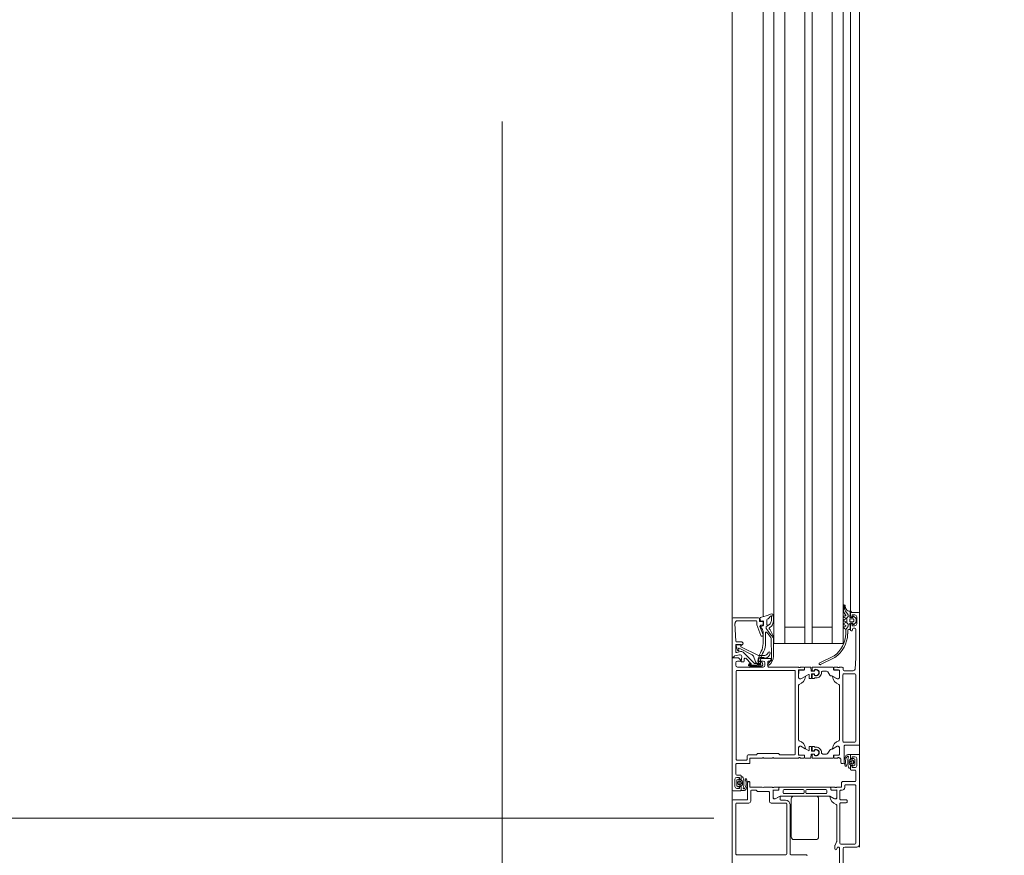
# Model space of a CAD drawing. Header units: centimetres. Extents: x -2574 to 3083, y -1 to 3760.
# Tile 8 of 58: x -467 to -413, y 1431 to 1477. Entities that reach past the tile are written whole.
import ezdxf

# ---------------------------------------------------------------- set-up
doc = ezdxf.new("R2010")
doc.units = ezdxf.units.CM
doc.linetypes.add('Dash', pattern=[60, 30, -30])
doc.linetypes.add('Hidden', pattern=[71.4375, 47.625, -23.8125])
for name, color, linetype, lineweight in [('A-DETL', 90, 'Continuous', 9), ('A-DETL-GENF', 92, 'Continuous', 9), ('A-DOOR', 31, 'Continuous', 13), ('A-DOOR-HDLN', 31, 'Continuous', 13), ('G-ANNO-TEXT', 231, 'Continuous', 13)]:
    doc.layers.add(name, color=color, linetype=linetype, lineweight=lineweight)

msp = doc.modelspace()

# ---------------------------------------------------------------- linework, layer by layer
at = {"layer": 'A-DETL', "color": 251, "linetype": 'Hidden', "lineweight": 9}
msp.add_line((-440.623, 1828.326), (-440.623, 1388.826), dxfattribs=at)
at = {"layer": 'A-DETL-GENF', "color": 251, "lineweight": 9}
for p, q in [((-427.973, 1430.326), (-427.973, 1527.826)), ((-420.973, 1526.926), (-420.973, 1431.226)), ((-426.269, 1506.826), (-426.269, 1451.326)), ((-425.673, 1506.826), (-425.673, 1451.326)), ((-425.073, 1506.826), (-425.073, 1451.326)), ((-423.973, 1506.826), (-423.973, 1451.326)), ((-423.573, 1506.826), (-423.573, 1451.326)), ((-422.473, 1506.826), (-422.473, 1451.326)), ((-421.873, 1506.826), (-421.873, 1451.326)), ((-421.473, 1506.826), (-421.473, 1451.326))]:
    msp.add_line(p, q, dxfattribs=at)
at = {"layer": 'A-DOOR', "color": 251, "lineweight": 9}
for p, q in [((-427.973, 1443.776), (-427.973, 1452.076)), ((-426.269, 1443.894), (-426.269, 1452.076)), ((-425.073, 1452.076), (-425.073, 1442.426)), ((-422.473, 1452.076), (-422.473, 1442.426)), ((-421.473, 1444.193), (-421.473, 1452.076)), ((-420.973, 1444.076), (-420.973, 1452.076)), ((-421.843, 1444.235), (-421.843, 1444.502)), ((-421.835, 1444.527), (-421.821, 1444.499)), ((-421.764, 1444.51), (-421.736, 1444.366)), ((-421.557, 1444.205), (-421.45, 1444.195)), ((-426.523, 1443.826), (-427.923, 1443.826)), ((-427.667, 1443.676), (-426.673, 1443.676)), ((-426.473, 1443.676), (-426.473, 1443.776)), ((-426.443, 1443.819), (-426.415, 1443.679)), ((-426.382, 1443.655), (-426.292, 1443.667)), ((-426.066, 1443.487), (-426.066, 1443.705)), ((-421.753, 1443.834), (-421.814, 1443.857)), ((-421.814, 1443.734), (-421.753, 1443.757)), ((-421.753, 1443.634), (-421.814, 1443.657)), ((-421.803, 1443.936), (-421.763, 1443.936)), ((-421.703, 1444.142), (-421.615, 1444.04)), ((-421.673, 1443.81), (-421.673, 1443.586)), ((-421.628, 1443.865), (-421.648, 1443.853)), ((-421.603, 1444.008), (-421.603, 1443.908)), ((-421.513, 1443.726), (-421.513, 1443.666)), ((-421.493, 1443.856), (-421.363, 1443.856)), ((-421.473, 1443.946), (-421.473, 1444.076)), ((-421.333, 1443.776), (-421.463, 1443.776)), ((-421.423, 1444.126), (-421.023, 1444.126)), ((-421.333, 1443.886), (-421.333, 1443.896)), ((-421.283, 1443.666), (-421.283, 1443.726)), ((-421.282, 1443.917), (-421.178, 1443.813)), ((-421.163, 1443.777), (-421.163, 1443.614)), ((-421.123, 1443.496), (-421.123, 1443.896)), ((-420.973, 1444.076), (-420.973, 1436.876)), ((-427.775, 1442.554), (-427.817, 1443.519)), ((-426.623, 1443.626), (-426.623, 1443.475)), ((-426.62, 1443.458), (-426.402, 1442.859)), ((-426.276, 1442.893), (-426.446, 1443.359)), ((-426.323, 1443.626), (-426.423, 1443.626)), ((-426.399, 1443.426), (-426.323, 1443.426)), ((-426.278, 1443.403), (-426.394, 1443.361)), ((-426.273, 1443.476), (-426.273, 1443.576)), ((-426.258, 1443.637), (-426.258, 1443.432)), ((-421.814, 1443.534), (-421.753, 1443.557)), ((-421.753, 1443.434), (-421.814, 1443.457)), ((-421.814, 1443.334), (-421.753, 1443.357)), ((-421.614, 1443.336), (-421.723, 1443.196)), ((-421.648, 1443.543), (-421.628, 1443.531)), ((-421.623, 1443.146), (-421.623, 1442.95)), ((-421.603, 1443.488), (-421.603, 1443.366)), ((-421.523, 1443.196), (-421.573, 1443.196)), ((-421.363, 1443.536), (-421.493, 1443.536)), ((-421.493, 1443.436), (-421.493, 1443.226)), ((-421.473, 1443.166), (-421.473, 1443.446)), ((-421.463, 1443.616), (-421.333, 1443.616)), ((-421.403, 1443.116), (-421.423, 1443.116)), ((-421.353, 1443.216), (-421.353, 1443.166)), ((-421.333, 1443.496), (-421.333, 1443.506)), ((-421.223, 1443.266), (-421.303, 1443.266)), ((-421.178, 1443.578), (-421.282, 1443.474)), ((-426.355, 1442.826), (-426.323, 1442.826)), ((-426.273, 1443.064), (-426.273, 1442.415)), ((-426.133, 1442.448), (-426.133, 1443.021)), ((-425.826, 1442.679), (-425.807, 1441.731)), ((-427.773, 1441.973), (-427.773, 1442.326)), ((-427.68, 1442.056), (-427.751, 1442.289)), ((-427.442, 1442.506), (-427.725, 1442.506)), ((-427.624, 1442.148), (-427.602, 1442.076)), ((-426.881, 1441.807), (-427.596, 1442.172)), ((-427.836, 1441.736), (-427.575, 1441.806)), ((-427.516, 1441.977), (-427.71, 1441.925)), ((-426.808, 1441.374), (-427.372, 1441.938)), ((-427.32, 1441.451), (-427.31, 1441.577)), ((-427.225, 1441.608), (-426.927, 1441.309)), ((-426.687, 1441.414), (-426.798, 1441.72)), ((-426.253, 1441.649), (-426.441, 1441.649)), ((-426.423, 1441.606), (-425.853, 1441.606)), ((-425.803, 1441.556), (-425.803, 1441.506)), ((-423.162, 1441.354), (-422.364, 1441.746)), ((-422.321, 1441.656), (-423.119, 1441.264)), ((-427.773, 1441.356), (-427.773, 1441.226)), ((-427.703, 1440.946), (-424.553, 1440.946)), ((-427.673, 1441.126), (-427.073, 1441.126)), ((-427.053, 1441.278), (-427.01, 1441.321)), ((-426.982, 1441.293), (-427.026, 1441.248)), ((-426.393, 1441.159), (-427.004, 1441.159)), ((-427, 1441.199), (-426.642, 1441.199)), ((-426.973, 1441.126), (-426.273, 1441.126)), ((-426.931, 1441.278), (-426.969, 1441.243)), ((-426.962, 1441.226), (-426.633, 1441.226)), ((-426.45, 1441.316), (-426.667, 1441.316)), ((-426.448, 1441.349), (-426.593, 1441.349)), ((-426.563, 1441.239), (-426.448, 1441.239)), ((-426.562, 1441.266), (-426.45, 1441.266)), ((-426.173, 1441.226), (-426.173, 1441.356)), ((-426.003, 1441.406), (-426.003, 1441.176)), ((-425.853, 1441.456), (-425.953, 1441.456)), ((-425.953, 1441.126), (-424.323, 1441.126)), ((-424.296, 1441.106), (-424.251, 1441.106)), ((-424.032, 1440.965), (-424.272, 1440.965)), ((-424.223, 1441.126), (-424.035, 1441.126)), ((-424.005, 1441.096), (-424.005, 1440.998)), ((-424.002, 1441.076), (-424.002, 1440.995)), ((-423.664, 1441.126), (-423.952, 1441.126)), ((-423.628, 1440.926), (-423.644, 1441.106)), ((-423.579, 1440.943), (-423.579, 1441.106)), ((-423.559, 1441.126), (-422.444, 1441.126)), ((-423.449, 1440.984), (-423.449, 1440.946)), ((-423.448, 1440.961), (-423.448, 1440.926)), ((-422.394, 1441.076), (-422.394, 1440.995)), ((-422.391, 1440.998), (-422.391, 1441.096)), ((-422.364, 1440.965), (-422.124, 1440.965)), ((-422.361, 1441.126), (-422.173, 1441.126)), ((-422.123, 1440.968), (-422.361, 1440.968)), ((-422.146, 1441.106), (-422.101, 1441.106)), ((-422.073, 1441.126), (-421.923, 1441.126)), ((-421.873, 1441.076), (-421.873, 1440.976)), ((-427.753, 1436.056), (-427.753, 1440.896)), ((-424.503, 1440.896), (-424.503, 1436.356)), ((-424.322, 1440.915), (-424.322, 1440.567)), ((-424.169, 1440.497), (-423.778, 1440.722)), ((-423.748, 1440.704), (-423.748, 1440.516)), ((-423.728, 1440.496), (-423.638, 1440.496)), ((-423.618, 1440.516), (-423.618, 1440.726)), ((-423.468, 1440.906), (-423.608, 1440.906)), ((-423.598, 1440.746), (-423.468, 1440.746)), ((-423.579, 1440.516), (-423.579, 1440.709)), ((-423.482, 1440.916), (-423.561, 1440.923)), ((-423.561, 1440.729), (-423.482, 1440.735)), ((-423.469, 1440.496), (-423.559, 1440.496)), ((-423.449, 1440.706), (-423.449, 1440.667)), ((-423.448, 1440.726), (-423.448, 1440.69)), ((-422.793, 1440.906), (-422.984, 1440.906)), ((-422.707, 1440.856), (-422.609, 1440.686)), ((-422.481, 1440.636), (-422.522, 1440.636)), ((-422.227, 1440.497), (-422.456, 1440.629)), ((-422.074, 1440.915), (-422.074, 1440.567)), ((-422.073, 1440.526), (-422.073, 1440.918)), ((-421.893, 1440.696), (-421.893, 1437.056)), ((-421.223, 1440.746), (-421.843, 1440.746)), ((-421.823, 1440.926), (-421.316, 1440.926)), ((-421.173, 1437.056), (-421.173, 1440.696)), ((-424.323, 1440.126), (-424.323, 1437.126)), ((-422.073, 1437.126), (-422.073, 1440.126)), ((-424.322, 1436.337), (-424.322, 1436.684)), ((-424.169, 1436.754), (-423.778, 1436.53)), ((-423.748, 1436.547), (-423.748, 1436.736)), ((-423.728, 1436.756), (-423.638, 1436.756)), ((-423.618, 1436.736), (-423.618, 1436.526)), ((-423.579, 1436.736), (-423.579, 1436.543)), ((-423.469, 1436.756), (-423.559, 1436.756)), ((-422.481, 1436.616), (-422.522, 1436.616)), ((-422.227, 1436.754), (-422.456, 1436.622)), ((-422.074, 1436.337), (-422.074, 1436.684)), ((-422.073, 1436.334), (-422.073, 1436.726)), ((-421.843, 1437.006), (-421.223, 1437.006)), ((-421.823, 1436.776), (-421.823, 1435.876)), ((-421.023, 1436.826), (-421.773, 1436.826)), ((-427.153, 1436.206), (-427.153, 1436.056)), ((-425.773, 1436.126), (-426.223, 1436.126)), ((-424.323, 1436.126), (-425.673, 1436.126)), ((-424.251, 1436.146), (-424.296, 1436.146)), ((-424.032, 1436.287), (-424.272, 1436.287)), ((-424.035, 1436.126), (-424.223, 1436.126)), ((-424.005, 1436.254), (-424.005, 1436.156)), ((-424.002, 1436.176), (-424.002, 1436.257)), ((-423.664, 1436.126), (-423.952, 1436.126)), ((-423.628, 1436.326), (-423.644, 1436.146)), ((-423.468, 1436.346), (-423.608, 1436.346)), ((-423.598, 1436.506), (-423.468, 1436.506)), ((-423.579, 1436.309), (-423.579, 1436.146)), ((-423.561, 1436.523), (-423.482, 1436.516)), ((-423.482, 1436.335), (-423.561, 1436.329)), ((-423.559, 1436.126), (-422.444, 1436.126)), ((-423.449, 1436.546), (-423.449, 1436.584)), ((-423.449, 1436.267), (-423.449, 1436.306)), ((-423.448, 1436.526), (-423.448, 1436.561)), ((-423.448, 1436.29), (-423.448, 1436.326)), ((-422.793, 1436.346), (-422.984, 1436.346)), ((-422.707, 1436.396), (-422.609, 1436.566)), ((-422.394, 1436.176), (-422.394, 1436.257)), ((-422.391, 1436.156), (-422.391, 1436.254)), ((-422.364, 1436.287), (-422.124, 1436.287)), ((-422.361, 1436.284), (-422.123, 1436.284)), ((-422.173, 1436.126), (-422.361, 1436.126)), ((-422.101, 1436.146), (-422.146, 1436.146)), ((-422.053, 1436.126), (-422.073, 1436.126)), ((-422.003, 1435.876), (-422.003, 1436.076)), ((-421.475, 1436.085), (-421.475, 1436.299)), ((-421.473, 1436.146), (-421.473, 1436.276)), ((-421.358, 1436.065), (-421.455, 1436.065)), ((-421.423, 1436.326), (-421.023, 1436.326)), ((-421.235, 1436.06), (-421.308, 1436.106)), ((-421.123, 1435.696), (-421.123, 1436.096)), ((-420.973, 1436.276), (-420.973, 1431.376)), ((-427.773, 1435.776), (-427.773, 1435.236)), ((-427.043, 1435.826), (-427.723, 1435.826)), ((-427.203, 1436.006), (-427.703, 1436.006)), ((-421.873, 1435.826), (-421.953, 1435.826)), ((-421.695, 1435.72), (-421.707, 1435.746)), ((-421.572, 1435.622), (-421.572, 1435.621)), ((-421.475, 1435.547), (-421.475, 1435.704)), ((-421.473, 1435.516), (-421.473, 1435.646)), ((-421.455, 1435.724), (-421.359, 1435.724)), ((-421.395, 1435.955), (-421.395, 1435.835)), ((-421.295, 1435.985), (-421.365, 1435.985)), ((-421.365, 1435.805), (-421.295, 1435.805)), ((-421.31, 1435.69), (-421.236, 1435.729)), ((-421.225, 1435.747), (-421.225, 1436.043)), ((-427.723, 1435.186), (-427.523, 1435.186)), ((-427.473, 1435.136), (-427.473, 1435.006)), ((-427.472, 1435.105), (-427.472, 1434.947)), ((-427.374, 1435.03), (-427.374, 1435.031)), ((-421.223, 1435.466), (-421.423, 1435.466)), ((-421.173, 1434.876), (-421.173, 1435.416)), ((-427.823, 1434.956), (-427.823, 1434.556)), ((-427.721, 1434.904), (-427.721, 1434.609)), ((-427.712, 1434.591), (-427.639, 1434.545)), ((-427.636, 1434.962), (-427.71, 1434.922)), ((-427.581, 1434.846), (-427.651, 1434.846)), ((-427.651, 1434.666), (-427.581, 1434.666)), ((-427.589, 1434.587), (-427.492, 1434.587)), ((-427.492, 1434.927), (-427.587, 1434.927)), ((-427.551, 1434.696), (-427.551, 1434.816)), ((-427.473, 1434.506), (-427.473, 1434.376)), ((-427.472, 1434.567), (-427.472, 1434.352)), ((-427.251, 1434.931), (-427.24, 1434.906)), ((-427.123, 1434.776), (-427.123, 1433.876)), ((-427.043, 1434.826), (-427.073, 1434.826)), ((-425.773, 1434.526), (-426.223, 1434.526)), ((-425.701, 1434.506), (-425.746, 1434.506)), ((-425.435, 1434.526), (-425.673, 1434.526)), ((-425.405, 1434.398), (-425.405, 1434.496)), ((-425.402, 1434.395), (-425.402, 1434.476)), ((-425.352, 1434.526), (-422.594, 1434.526)), ((-422.544, 1434.475), (-422.544, 1434.395)), ((-422.541, 1434.398), (-422.541, 1434.496)), ((-422.511, 1434.526), (-422.323, 1434.526)), ((-422.296, 1434.506), (-422.251, 1434.506)), ((-422.223, 1434.526), (-422.003, 1434.526)), ((-421.953, 1434.576), (-421.953, 1434.776)), ((-421.903, 1434.826), (-421.223, 1434.826)), ((-421.783, 1434.606), (-421.783, 1434.506)), ((-421.223, 1434.656), (-421.733, 1434.656)), ((-421.173, 1431.446), (-421.173, 1434.606)), ((-427.523, 1434.326), (-427.923, 1434.326)), ((-426.953, 1434.309), (-426.953, 1433.749)), ((-425.923, 1433.749), (-425.923, 1434.229)), ((-425.722, 1433.967), (-425.722, 1434.315)), ((-425.672, 1434.365), (-425.432, 1434.365)), ((-425.343, 1434.027), (-425.572, 1433.896)), ((-425.343, 1433.866), (-425.343, 1434.002)), ((-422.629, 1434.035), (-425.318, 1434.035)), ((-425.165, 1434.215), (-425.165, 1434.345)), ((-425.115, 1434.395), (-424.07, 1434.395)), ((-424.07, 1434.165), (-425.115, 1434.165)), ((-424.573, 1434.036), (-423.373, 1434.036)), ((-424.02, 1434.345), (-424.02, 1434.215)), ((-423.918, 1434.345), (-423.918, 1434.215)), ((-422.823, 1434.395), (-423.868, 1434.395)), ((-423.868, 1434.165), (-422.823, 1434.165)), ((-422.773, 1434.215), (-422.773, 1434.345)), ((-422.377, 1433.897), (-422.604, 1434.028)), ((-422.514, 1434.365), (-422.274, 1434.365)), ((-422.224, 1434.315), (-422.224, 1433.967)), ((-422.053, 1434.306), (-422.053, 1433.876)), ((-421.933, 1434.356), (-422.003, 1434.356)), ((-427.973, 1433.776), (-427.973, 1430.576)), ((-427.173, 1433.826), (-427.923, 1433.826)), ((-427.773, 1433.599), (-427.773, 1430.849)), ((-427.053, 1433.649), (-427.723, 1433.649)), ((-425.023, 1433.649), (-425.823, 1433.649)), ((-425.043, 1433.816), (-425.293, 1433.816)), ((-424.973, 1430.849), (-424.973, 1433.599)), ((-424.793, 1430.848), (-424.793, 1433.566)), ((-424.723, 1431.786), (-424.723, 1433.886)), ((-423.223, 1433.886), (-423.223, 1431.786)), ((-422.223, 1431.537), (-422.223, 1433.526)), ((-422.053, 1433.606), (-422.053, 1431.446)), ((-422.003, 1433.826), (-421.703, 1433.826)), ((-421.703, 1433.656), (-422.003, 1433.656)), ((-421.653, 1433.776), (-421.653, 1433.706)), ((-520.067, 1432.826), (-428.973, 1432.826)), ((-423.373, 1431.636), (-424.573, 1431.636)), ((-422.323, 1431.126), (-422.323, 1431.314)), ((-422.318, 1431.336), (-422.229, 1431.515)), ((-422.203, 1431.191), (-422.223, 1431.126)), ((-422.123, 1431.226), (-422.156, 1431.226)), ((-422.003, 1431.396), (-421.223, 1431.396)), ((-421.123, 1431.226), (-421.773, 1431.226)), ((-427.723, 1430.799), (-425.023, 1430.799)), ((-423.89, 1430.799), (-424.753, 1430.799)), ((-422.073, 1430.076), (-422.073, 1431.176)), ((-421.873, 1431.126), (-421.873, 1429.176))]:
    msp.add_line(p, q, dxfattribs=at)
at = {"layer": 'A-DOOR', "color": 251, "lineweight": 9, "flags": 128}
for points in [[(-425.673, 1452.076), (-425.673, 1442.426), (-421.873, 1442.426), (-421.873, 1452.076)], [(-425.073, 1443.326), (-423.973, 1443.326), (-423.973, 1442.426), (-423.973, 1452.076)], [(-422.473, 1443.326), (-423.573, 1443.326), (-423.573, 1442.426), (-423.573, 1452.076)], [(-427.973, 1443.776), (-427.973, 1441.676), (-427.873, 1441.676), (-427.873, 1441.687)], [(-421.413, 1444.156), (-421.493, 1444.156), (-421.493, 1443.956)], [(-421.223, 1443.996), (-421.373, 1443.996), (-421.373, 1443.896), (-421.423, 1443.896)], [(-421.723, 1442.96), (-421.723, 1443.196), (-421.823, 1443.261)], [(-421.423, 1443.496), (-421.373, 1443.496), (-421.373, 1443.396), (-421.223, 1443.396)], [(-421.217, 1441.019), (-421.173, 1441.626), (-421.173, 1443.216)], [(-425.695, 1441.724), (-425.695, 1442.77), (-425.694, 1442.704)], [(-427.723, 1442.376), (-427.483, 1442.376), (-427.483, 1442.316), (-427.42, 1442.353)], [(-427.705, 1442.355), (-427.501, 1442.344), (-427.497, 1442.236), (-426.533, 1441.769), (-426.177, 1441.769)], [(-427.973, 1434.376), (-427.973, 1441.626), (-427.633, 1441.626), (-427.523, 1441.516), (-427.523, 1441.456), (-427.673, 1441.456)], [(-427.449, 1441.701), (-427.474, 1441.417), (-427.37, 1441.406)], [(-426.537, 1441.574), (-426.563, 1441.429), (-426.442, 1441.429)], [(-426.273, 1441.456), (-426.523, 1441.456), (-426.523, 1441.506)], [(-424.035, 1440.968), (-424.311, 1440.968), (-424.323, 1440.526)], [(-424.273, 1440.476), (-424.203, 1440.476), (-423.964, 1440.614)], [(-423.364, 1440.526), (-423.449, 1440.526), (-423.449, 1440.516)], [(-422.433, 1440.614), (-422.193, 1440.476), (-422.123, 1440.476)], [(-424.323, 1436.726), (-424.323, 1436.296), (-424.035, 1436.284)], [(-423.964, 1436.638), (-424.203, 1436.776), (-424.273, 1436.776)], [(-423.364, 1436.726), (-423.449, 1436.726), (-423.449, 1436.736)], [(-422.123, 1436.776), (-422.193, 1436.776), (-422.433, 1436.638)], [(-424.553, 1436.306), (-425.353, 1436.306), (-425.423, 1436.376), (-426.573, 1436.376), (-426.643, 1436.306), (-427.053, 1436.306)], [(-426.323, 1436.126), (-426.993, 1436.126), (-426.993, 1435.876)], [(-421.695, 1436.287), (-421.704, 1436.279), (-421.742, 1436.214), (-421.764, 1436.167), (-421.782, 1436.115), (-421.798, 1436.063), (-421.808, 1436.009), (-421.811, 1435.955)], [(-421.697, 1436.132), (-421.677, 1436.173), (-421.657, 1436.205)], [(-421.495, 1436.319), (-421.596, 1436.319), (-421.616, 1436.316)], [(-421.223, 1436.196), (-421.373, 1436.196), (-421.373, 1436.096), (-421.423, 1436.096)], [(-421.546, 1435.996), (-421.549, 1435.942), (-421.547, 1435.866), (-421.541, 1435.809)], [(-421.462, 1435.847), (-421.547, 1435.895), (-421.462, 1435.943)], [(-421.45, 1435.982), (-421.475, 1436.035), (-421.523, 1436.023)], [(-421.51, 1435.767), (-421.502, 1435.764), (-421.475, 1435.754), (-421.45, 1435.809)], [(-421.423, 1435.696), (-421.373, 1435.696), (-421.373, 1435.596), (-421.223, 1435.596)], [(-427.523, 1434.956), (-427.573, 1434.956), (-427.573, 1435.056), (-427.723, 1435.056)], [(-427.723, 1434.456), (-427.573, 1434.456), (-427.573, 1434.556), (-427.523, 1434.556)], [(-427.437, 1434.884), (-427.445, 1434.887), (-427.472, 1434.897), (-427.497, 1434.843)], [(-427.497, 1434.67), (-427.472, 1434.617), (-427.424, 1434.628)], [(-427.484, 1434.804), (-427.399, 1434.756), (-427.484, 1434.709)], [(-427.401, 1434.656), (-427.398, 1434.709), (-427.399, 1434.785), (-427.405, 1434.843)], [(-427.249, 1434.52), (-427.27, 1434.479), (-427.29, 1434.447)], [(-427.251, 1434.364), (-427.242, 1434.372), (-427.205, 1434.437), (-427.183, 1434.485), (-427.165, 1434.537), (-427.149, 1434.589), (-427.139, 1434.642), (-427.135, 1434.696)], [(-426.323, 1434.526), (-426.993, 1434.526), (-426.993, 1434.776)], [(-427.452, 1434.332), (-427.351, 1434.332), (-427.33, 1434.335)], [(-425.973, 1434.279), (-426.573, 1434.279), (-426.653, 1434.359), (-426.903, 1434.359)], [(-425.723, 1433.926), (-425.723, 1434.356), (-425.435, 1434.368)], [(-425.364, 1434.014), (-425.603, 1433.876), (-425.673, 1433.876)], [(-422.584, 1434.014), (-422.343, 1433.876), (-422.273, 1433.876)], [(-422.223, 1433.926), (-422.223, 1434.356), (-422.511, 1434.368)]]:
    msp.add_lwpolyline(points, dxfattribs=at)
for points in [[(-425.863, 1443.536), (-425.816, 1443.693)], [(-425.812, 1443.721), (-425.816, 1443.939), (-425.812, 1443.939), (-425.693, 1443.939), (-425.693, 1443.709), (-425.693, 1443.938), (-425.812, 1443.939)], [(-425.698, 1443.675), (-425.762, 1443.457)], [(-426.103, 1443.268), (-426.103, 1443.333)], [(-426.074, 1443.379), (-425.981, 1443.433), (-425.895, 1443.488), (-425.981, 1443.433)], [(-425.8, 1443.398), (-425.925, 1443.294)], [(-425.876, 1443.172), (-425.701, 1442.802)], [(-421.25, 1435.905), (-421.257, 1435.912), (-421.267, 1435.915), (-421.277, 1435.912), (-421.284, 1435.905), (-421.287, 1435.895), (-421.284, 1435.885), (-421.277, 1435.878), (-421.267, 1435.875), (-421.257, 1435.878), (-421.25, 1435.885), (-421.247, 1435.895)], [(-427.697, 1434.746), (-427.689, 1434.739), (-427.679, 1434.737), (-427.669, 1434.739), (-427.662, 1434.746), (-427.66, 1434.756), (-427.662, 1434.766), (-427.669, 1434.774), (-427.679, 1434.776), (-427.689, 1434.774), (-427.697, 1434.766), (-427.699, 1434.756)]]:
    msp.add_lwpolyline(points, close=True, dxfattribs=at)
at = {"layer": 'A-DOOR', "color": 251, "lineweight": 9}
for centre, radius, start, end in [((-421.803, 1444.502), 0.04, 11.0106, 180.0809), ((-421.543, 1444.235), 0.3, 179.9987, 229.6802), ((-422, 1444.41), 0.2, 359.3811, 26.6548), ((-421.4, 1444.403), 0.4, 179.3811, 220.6412), ((-421.54, 1444.404), 0.2, 191.0025, 265.0048), ((-421.453, 1444.156), 0.04, 0.0006, 85.083), ((-427.923, 1443.776), 0.05, 90.0002, 179.9997), ((-427.667, 1443.526), 0.15, 90.0138, 182.4558), ((-426.673, 1443.626), 0.05, 0.0009, 89.9991), ((-426.523, 1443.776), 0.05, 0.0009, 89.9993), ((-426.423, 1443.676), 0.05, 179.9998, 270.0002), ((-426.413, 1443.825), 0.03, 102.3883, 191), ((-425.454, 1439.459), 4.5, 101.5609, 102.3883), ((-426.386, 1443.685), 0.03, 191, 277.2138), ((-426.851, 1445.993), 2.182, 283.1026, 296.6774), ((-426.288, 1443.637), 0.03, 0, 97.2138), ((-426.006, 1443.705), 0.06, 125.0073, 180), ((-426.373, 1444.229), 0.58, 305.0073, 325.0009), ((-425.816, 1443.839), 0.1, 89.8774, 145.0009), ((-425.813, 1443.938), 0.12, 359.8774, 118.8067), ((-425.912, 1443.722), 0.1, 343.427, 359.5893), ((-425.912, 1443.722), 0.1, 343.427, 359.5893), ((-425.813, 1443.709), 0.12, 343.7151, 0), ((-425.813, 1443.709), 0.12, 343.7151, 0), ((-425.813, 1443.938), 0.12, 359.8774, 0.3999), ((-425.813, 1443.938), 0.12, 359.8774, 0.3999), ((-421.803, 1443.896), 0.04, 90.0004, 255.0003), ((-421.803, 1443.696), 0.04, 104.9996, 255.0004), ((-421.763, 1443.976), 0.04, 270, 49.6792), ((-421.763, 1443.796), 0.04, 284.9996, 75.0004), ((-421.623, 1443.81), 0.05, 120, 180), ((-421.653, 1443.908), 0.05, 300, 0), ((-421.653, 1444.008), 0.0496, 0, 40.6412), ((-421.493, 1443.906), 0.05, 90, 270), ((-421.463, 1443.726), 0.05, 89.9989, 180.0011), ((-421.463, 1443.666), 0.05, 179.9989, 270.0011), ((-421.423, 1444.076), 0.05, 90, 180), ((-421.423, 1443.946), 0.05, 180, 270), ((-421.363, 1443.886), 0.03, 270, 0), ((-421.303, 1443.896), 0.03, 45.0034, 179.9945), ((-421.333, 1443.726), 0.05, 359.9979, 90.0021), ((-421.333, 1443.666), 0.05, 269.9979, 0.0021), ((-421.223, 1443.896), 0.1, 0, 90), ((-421.213, 1443.777), 0.05, 0, 45.0202), ((-421.023, 1444.076), 0.05, 0, 90), ((-426.573, 1443.475), 0.05, 180, 200.0103), ((-426.399, 1443.376), 0.05, 90, 200.0114), ((-426.383, 1443.333), 0.03, 110, 228.9167), ((-427.248, 1442.165), 1.424, 52.3481, 53.6074), ((-426.573, 1443.064), 0.3, 0, 49.3897), ((-426.323, 1443.576), 0.05, 0.0007, 89.9995), ((-426.323, 1443.476), 0.05, 270.0009, 359.9991), ((-426.288, 1443.432), 0.03, 290, 0), ((-426.053, 1443.333), 0.05, 115, 180), ((-426.053, 1443.333), 0.05, 115, 180), ((-426.045, 1443.272), 0.0588, 184.0499, 207.2562), ((-426.045, 1443.272), 0.0588, 184.0499, 207.2562), ((-412.071, 1453.269), 17.239, 215.5505, 217.7935), ((-412.071, 1453.269), 17.239, 215.5505, 217.794), ((-426.006, 1443.487), 0.06, 180, 295), ((-425.893, 1443.255), 0.05, 129.8774, 245.0258), ((-425.893, 1443.255), 0.05, 129.8774, 245.0258), ((-425.948, 1443.137), 0.08, 25.3166, 65.0258), ((-425.948, 1443.137), 0.08, 25.3166, 65.0258), ((-425.958, 1443.565), 0.1, 309.5893, 343.427), ((-425.958, 1443.565), 0.1, 309.5893, 343.427), ((-425.877, 1443.49), 0.12, 309.8774, 343.7151), ((-425.877, 1443.49), 0.12, 309.8774, 343.7151), ((-421.803, 1443.496), 0.04, 104.9998, 255.0002), ((-421.803, 1443.296), 0.04, 105.0002, 240.0002), ((-421.763, 1443.596), 0.04, 284.9998, 75.0002), ((-421.763, 1443.396), 0.04, 284.9998, 75.0002), ((-421.623, 1443.586), 0.05, 180, 240), ((-421.653, 1443.488), 0.05, 0, 60), ((-421.573, 1443.146), 0.05, 90, 179.995), ((-421.653, 1443.366), 0.05, 321.9827, 0), ((-421.493, 1443.486), 0.05, 90, 270), ((-421.523, 1443.226), 0.03, 270, 0), ((-421.423, 1443.446), 0.05, 90, 180), ((-421.423, 1443.166), 0.05, 180, 270), ((-421.403, 1443.166), 0.05, 270, 0), ((-421.363, 1443.506), 0.03, 0, 90), ((-421.303, 1443.216), 0.05, 90, 180), ((-421.303, 1443.496), 0.03, 179.9999, 315.0019), ((-421.223, 1443.496), 0.1, 270, 0), ((-421.223, 1443.216), 0.05, 0, 90), ((-421.213, 1443.614), 0.05, 314.9723, 0), ((-426.355, 1442.876), 0.05, 200.0103, 270), ((-426.323, 1442.876), 0.05, 270, 20.0114), ((-426.103, 1443.021), 0.03, 44.2876, 180), ((-427.553, 1441.607), 2.055, 34.1142, 44.2876), ((-425.976, 1442.676), 0.15, 1.1204, 34.1142), ((-425.769, 1442.77), 0.075, 359.9262, 25.3166), ((-425.769, 1442.77), 0.075, 359.9262, 25.3166), ((-423.267, 1442.999), 1.544, 305.794, 358.5518), ((-423.267, 1443.001), 1.644, 305.1005, 358.2244), ((-427.725, 1442.556), 0.05, 182.4518, 270), ((-427.723, 1442.326), 0.05, 89.9997, 180.0001), ((-427.703, 1442.304), 0.0503, 92.7112, 197.9196), ((-427.64, 1442.062), 0.0402, 189.3979, 20.682), ((-427.605, 1442.154), 0.02, 62.9505, 196.9748), ((-427.454, 1442.426), 0.0809, 295.0969, 81.1806), ((-427.173, 1442.415), 0.9, 332.6144, 0), ((-427.133, 1442.448), 1, 331.4333, 0), ((-427.823, 1441.687), 0.05, 104.9971, 179.9999), ((-427.723, 1441.973), 0.05, 180.0029, 284.9993), ((-427.548, 1441.71), 0.1, 354.9466, 105.1087), ((-427.478, 1441.832), 0.15, 44.9992, 104.9998), ((-427.26, 1441.572), 0.05, 45, 175.0014), ((-426.939, 1441.668), 0.15, 20.0026, 67.0945), ((-426.441, 1441.549), 0.1, 90, 165), ((-425.344, 1441.407), 1.19, 150.0291, 190.7423), ((-426.423, 1441.506), 0.1, 90.0009, 179.9991), ((-425.335, 1441.407), 1.078, 148.5653, 190.7937), ((-426.258, 1441.6), 0.0488, 37.5233, 84.9631), ((-426.187, 1441.667), 0.0491, 230.0986, 276.5795), ((-426.182, 1441.917), 0.299, 270, 356.7132), ((-426.195, 1441.968), 0.2, 275.296, 345.7481), ((-426.307, 1441.716), 0.5, 305.4386, 1.6926), ((-425.943, 1441.904), 0.06, 356.7132, 165.7481), ((-426.295, 1441.725), 0.6, 303.9413, 359.9252), ((-425.853, 1441.556), 0.05, 0.0013, 89.9987), ((-425.853, 1441.506), 0.05, 270.0008, 359.9992), ((-427.673, 1441.356), 0.1, 90.0011, 179.9989), ((-427.673, 1441.226), 0.1, 180.001, 269.9994), ((-427.703, 1440.896), 0.05, 90.0004, 179.9996), ((-427.464, 1441.416), 0.01, 174.9466, 270), ((-427.37, 1441.456), 0.05, 270.0002, 355.0002), ((-427.004, 1441.229), 0.07, 134.9392, 270), ((-427.023, 1441.178), 0.0725, 226.3959, 313.6041), ((-427.004, 1441.228), 0.03, 138.4666, 276.923), ((-426.996, 1441.307), 0.02, 315.0106, 134.9894), ((-426.962, 1441.236), 0.01, 132.144, 270), ((-426.941, 1441.295), 0.02, 300.0121, 44.9869), ((-426.667, 1441.516), 0.2, 225, 270), ((-426.593, 1441.448), 0.0999, 199.9518, 270.0092), ((-426.646, 1441.248), 0.05, 275.2838, 317.6558), ((-426.632, 1441.257), 0.0316, 268.6709, 329.343), ((-426.568, 1441.191), 0.0475, 83.9778, 150.5432), ((-426.562, 1441.216), 0.05, 90, 149.343), ((-426.453, 1441.195), 0.06, 189.8459, 9.8459), ((-426.449, 1441.291), 0.025, 266.4446, 93.5554), ((-426.448, 1441.294), 0.055, 270, 90), ((-426.443, 1441.277), 0.151, 352.8201, 89.7147), ((-426.393, 1441.259), 0.1, 270.0044, 359.9956), ((-426.273, 1441.356), 0.1, 0.0001, 89.9999), ((-426.273, 1441.226), 0.1, 270.0006, 359.9994), ((-425.988, 1441.268), 0.05, 125.4386, 303.9413), ((-425.953, 1441.406), 0.05, 89.9995, 180.0005), ((-425.953, 1441.176), 0.05, 179.9998, 270.0002), ((-424.553, 1440.896), 0.05, 0.0004, 89.9996), ((-424.297, 1441.134), 0.0279, 196.4199, 271.1646), ((-424.311, 1440.956), 0.012, 90, 180), ((-424.272, 1440.915), 0.05, 89.9997, 180.0003), ((-424.25, 1441.134), 0.0279, 268.8371, 343.5754), ((-424.035, 1441.096), 0.03, 0, 90), ((-424.035, 1440.998), 0.03, 270, 0), ((-424.032, 1440.995), 0.03, 269.9921, 360), ((-423.952, 1441.076), 0.05, 90, 180), ((-423.664, 1441.106), 0.02, 0.1164, 89.888), ((-423.559, 1441.106), 0.02, 90, 180), ((-423.559, 1440.943), 0.02, 180, 264.9998), ((-423.479, 1440.946), 0.03, 264.9998, 0), ((-423.365, 1440.826), 0.18, 241.9104, 118.0896), ((-423.365, 1440.826), 0.159, 238.4844, 121.5156), ((-423.14, 1441.309), 0.05, 115.3915, 295.3915), ((-422.444, 1441.076), 0.05, 0, 90), ((-422.364, 1440.995), 0.03, 180, 270), ((-422.361, 1441.096), 0.03, 90, 180), ((-422.361, 1440.998), 0.03, 180, 270), ((-422.147, 1441.134), 0.0279, 196.4246, 271.1629), ((-422.124, 1440.915), 0.05, 359.9997, 90.0003), ((-422.123, 1440.918), 0.05, 0, 90), ((-422.1, 1441.134), 0.0279, 268.8354, 343.5801), ((-421.923, 1441.076), 0.05, 0, 90), ((-421.823, 1440.976), 0.05, 180, 270), ((-421.316, 1441.026), 0.1, 270, 355.9144), ((-424.273, 1440.526), 0.05, 180, 270), ((-424.223, 1440.581), 0.1, 188.1816, 302.727), ((-424.441, 1440.649), 0.5, 287.7484, 354.3774), ((-423.957, 1440.602), 0.0138, 354.3774, 120), ((-423.768, 1440.704), 0.02, 0, 119.8798), ((-423.728, 1440.516), 0.02, 180.1194, 269.8828), ((-423.638, 1440.516), 0.02, 270.1112, 359.8866), ((-423.608, 1440.926), 0.02, 180.1156, 269.8888), ((-423.598, 1440.726), 0.02, 90.1088, 179.8956), ((-423.559, 1440.709), 0.02, 95.0002, 180), ((-423.559, 1440.516), 0.02, 180, 270), ((-423.479, 1440.706), 0.03, 0, 95.0002), ((-423.469, 1440.516), 0.02, 270, 0), ((-423.468, 1440.926), 0.02, 270.112, 359.8858), ((-423.468, 1440.726), 0.02, 0.1134, 89.8888), ((-423.364, 1440.826), 0.3, 269.9989, 0.0011), ((-422.984, 1440.826), 0.0799, 89.9364, 180.0625), ((-422.793, 1440.806), 0.1, 30.0232, 89.9752), ((-422.522, 1440.736), 0.1, 210.035, 269.9651), ((-422.481, 1440.586), 0.05, 60, 90), ((-422.439, 1440.602), 0.0138, 60, 185.6226), ((-421.956, 1440.649), 0.5, 185.6226, 252.2516), ((-422.173, 1440.581), 0.1, 237.273, 351.8184), ((-422.123, 1440.526), 0.05, 270, 0), ((-421.843, 1440.696), 0.05, 90, 180), ((-421.223, 1440.696), 0.05, 0, 90), ((-424.273, 1440.126), 0.05, 107.7484, 180), ((-422.123, 1440.126), 0.05, 0, 72.2516), ((-424.273, 1437.126), 0.05, 180, 252.2516), ((-424.273, 1436.726), 0.05, 90, 180), ((-424.223, 1436.67), 0.1, 57.273, 171.8184), ((-424.441, 1436.602), 0.5, 5.6226, 72.2516), ((-423.957, 1436.649), 0.0138, 240, 5.6226), ((-423.728, 1436.736), 0.02, 90.1172, 179.8806), ((-423.638, 1436.736), 0.02, 0.1134, 89.8888), ((-423.559, 1436.736), 0.02, 90, 180), ((-423.469, 1436.736), 0.02, 0, 90), ((-423.365, 1436.426), 0.18, 241.9104, 118.0896), ((-423.364, 1436.426), 0.3, 359.9989, 90.0011), ((-422.522, 1436.516), 0.1, 90.0349, 149.965), ((-422.481, 1436.666), 0.05, 270, 300), ((-421.956, 1436.602), 0.5, 107.7484, 174.3774), ((-422.439, 1436.649), 0.0138, 174.3774, 300), ((-422.173, 1436.67), 0.1, 8.1816, 122.727), ((-422.123, 1436.726), 0.05, 0, 90), ((-422.123, 1437.126), 0.05, 287.7484, 0), ((-421.843, 1437.056), 0.05, 180, 270), ((-421.773, 1436.776), 0.05, 89.9997, 180.0003), ((-421.223, 1437.056), 0.05, 270, 0), ((-421.023, 1436.876), 0.05, 270.0015, 359.9985), ((-427.053, 1436.206), 0.1, 89.9999, 180.0001), ((-426.273, 1436.073), 0.0725, 46.3958, 133.6041), ((-425.723, 1436.073), 0.0725, 46.3959, 133.6041), ((-424.553, 1436.356), 0.05, 270.0018, 359.9982), ((-424.311, 1436.296), 0.012, 180, 270), ((-424.297, 1436.118), 0.0279, 88.8354, 163.5801), ((-424.272, 1436.337), 0.05, 179.9997, 270.0003), ((-424.25, 1436.118), 0.0279, 16.4246, 91.1629), ((-424.035, 1436.254), 0.03, 0, 90), ((-424.035, 1436.156), 0.03, 270, 0), ((-424.032, 1436.257), 0.03, 0, 90.0079), ((-423.952, 1436.176), 0.05, 180, 270), ((-423.768, 1436.547), 0.02, 240.1202, 0), ((-423.664, 1436.146), 0.02, 270.112, 359.8836), ((-423.608, 1436.326), 0.02, 90.1112, 179.8844), ((-423.598, 1436.526), 0.02, 180.1044, 269.8912), ((-423.559, 1436.543), 0.02, 180, 264.9998), ((-423.559, 1436.309), 0.02, 95.0002, 180), ((-423.559, 1436.146), 0.02, 180, 270), ((-423.479, 1436.546), 0.03, 264.9998, 0), ((-423.479, 1436.306), 0.03, 0, 95.0002), ((-423.468, 1436.526), 0.02, 270.1112, 359.8866), ((-423.468, 1436.326), 0.02, 0.1142, 89.888), ((-423.365, 1436.426), 0.159, 238.4844, 121.5156), ((-422.984, 1436.426), 0.0799, 179.9375, 270.0636), ((-422.793, 1436.446), 0.1, 270.0248, 329.9768), ((-422.444, 1436.176), 0.05, 270, 0), ((-422.364, 1436.257), 0.03, 90, 180), ((-422.361, 1436.254), 0.03, 90, 180), ((-422.361, 1436.156), 0.03, 180, 270), ((-422.147, 1436.118), 0.0279, 88.8371, 163.5754), ((-422.124, 1436.337), 0.05, 269.9997, 0.0003), ((-422.123, 1436.334), 0.05, 270, 0), ((-422.1, 1436.118), 0.0279, 16.4199, 91.1646), ((-422.053, 1436.076), 0.05, 0, 90), ((-421.361, 1435.955), 0.38, 152.3164, 180.0234), ((-421.577, 1436.087), 0.232, 99.6838, 120.5094), ((-421.622, 1436.189), 0.0381, 354.0481, 155.7166), ((-420.619, 1435.923), 1, 164.8052, 197.5325), ((-421.495, 1436.299), 0.0198, 0.1002, 91.0494), ((-421.455, 1436.085), 0.0198, 179.9314, 270.6442), ((-421.423, 1436.276), 0.05, 90.0035, 179.9965), ((-421.423, 1436.146), 0.05, 179.9983, 270.0079), ((-421.358, 1436.085), 0.0199, 269.7384, 359.9724), ((-421.318, 1436.089), 0.0204, 59.54, 191.4298), ((-421.223, 1436.096), 0.1, 0.0018, 89.9982), ((-421.023, 1436.276), 0.05, 0.0018, 89.9982), ((-427.723, 1435.776), 0.05, 89.9993, 180.0003), ((-427.703, 1436.056), 0.05, 180.0002, 270.0007), ((-427.203, 1436.056), 0.05, 269.9996, 0.0011), ((-427.043, 1435.876), 0.05, 269.9987, 0.0004), ((-421.953, 1435.876), 0.05, 180.0033, 269.9967), ((-421.873, 1435.876), 0.05, 270.0015, 359.9985), ((-421.26, 1435.927), 0.552, 177.0632, 205.426), ((-421.727, 1435.705), 0.0351, 205.7331, 25.7331), ((-421.229, 1435.932), 0.513, 177.4113, 201.2554), ((-421.475, 1435.647), 0.101, 195.2654, 270.3883), ((-421.516, 1435.994), 0.03, 103.8461, 176.4935), ((-421.492, 1435.814), 0.05, 185.8441, 248.8235), ((-421.455, 1435.704), 0.0198, 89.4155, 180.2997), ((-421.423, 1435.646), 0.05, 90.0035, 179.9965), ((-421.477, 1435.969), 0.03, 299.2633, 25.2539), ((-421.477, 1435.821), 0.03, 335.3847, 60.7367), ((-421.365, 1435.955), 0.03, 90.0006, 180.0002), ((-421.365, 1435.835), 0.03, 180.0002, 270.0011), ((-421.359, 1435.704), 0.0203, 0.7563, 89.5315), ((-421.319, 1435.708), 0.0202, 190.671, 296.1989), ((-421.049, 1435.895), 0.262, 159.9155, 200.0845), ((-421.245, 1435.747), 0.0195, 295.7729, 1.3605), ((-421.245, 1436.043), 0.0194, 359.3559, 60.2801), ((-421.223, 1435.696), 0.1, 269.9996, 0), ((-427.723, 1434.956), 0.1, 90.0006, 179.9994), ((-427.723, 1435.236), 0.05, 180.0011, 269.9989), ((-427.523, 1435.136), 0.05, 359.9997, 90.0003), ((-427.523, 1435.006), 0.05, 270, 360), ((-427.471, 1435.004), 0.101, 15.2654, 90.3883), ((-428.327, 1434.728), 1, 344.8052, 17.5325), ((-427.22, 1434.946), 0.0351, 25.7331, 205.7331), ((-421.423, 1435.516), 0.05, 180.0009, 269.9991), ((-421.223, 1435.416), 0.05, 0.0035, 89.9965), ((-427.723, 1434.556), 0.1, 180.0028, 269.9972), ((-427.702, 1434.905), 0.0195, 115.7729, 181.3605), ((-427.702, 1434.608), 0.0194, 179.3559, 240.2801), ((-427.898, 1434.756), 0.262, 339.9155, 20.0845), ((-427.629, 1434.563), 0.0204, 239.54, 11.4298), ((-427.627, 1434.944), 0.0202, 10.671, 116.1989), ((-427.589, 1434.567), 0.0199, 89.7384, 179.9724), ((-427.587, 1434.948), 0.0203, 180.7563, 269.5315), ((-427.581, 1434.816), 0.03, 0.0002, 90.0011), ((-427.581, 1434.696), 0.03, 270.0006, 0.0002), ((-427.523, 1434.506), 0.05, 359.9997, 90.0021), ((-427.47, 1434.83), 0.03, 155.3847, 240.7367), ((-427.47, 1434.682), 0.03, 119.2633, 205.2539), ((-427.492, 1434.947), 0.0198, 269.4155, 0.2997), ((-427.492, 1434.567), 0.0198, 359.9314, 90.6442), ((-427.455, 1434.838), 0.05, 5.8441, 68.8235), ((-427.431, 1434.657), 0.03, 283.8461, 356.4935), ((-427.324, 1434.462), 0.0381, 174.0481, 335.7166), ((-427.586, 1434.696), 0.38, 332.3164, 0.0234), ((-427.718, 1434.72), 0.513, 357.4113, 21.2554), ((-427.687, 1434.725), 0.552, 357.0632, 25.426), ((-427.073, 1434.776), 0.05, 89.9965, 180.007), ((-427.043, 1434.776), 0.05, 359.9965, 90.0087), ((-426.273, 1434.578), 0.0725, 226.3948, 313.6052), ((-425.746, 1434.533), 0.0279, 196.4199, 271.1646), ((-425.7, 1434.533), 0.0279, 268.8371, 343.5754), ((-425.435, 1434.496), 0.03, 0, 90), ((-425.352, 1434.476), 0.05, 89.9997, 180.0003), ((-422.594, 1434.476), 0.05, 359.0112, 89.9918), ((-422.511, 1434.496), 0.03, 90, 180), ((-422.296, 1434.533), 0.0279, 196.4246, 271.1629), ((-422.25, 1434.533), 0.0279, 268.8354, 343.5801), ((-422.003, 1434.576), 0.05, 270.0009, 0.0017), ((-421.903, 1434.776), 0.05, 89.9983, 180), ((-421.933, 1434.506), 0.15, 269.9997, 0.0015), ((-421.733, 1434.606), 0.05, 89.9965, 180.0017), ((-421.223, 1434.876), 0.05, 270.0009, 359.9991), ((-421.223, 1434.606), 0.05, 359.9983, 90), ((-427.923, 1434.376), 0.05, 180.0033, 269.9967), ((-427.523, 1434.376), 0.05, 270.0015, 359.9985), ((-427.452, 1434.352), 0.0198, 180.1002, 271.0494), ((-427.369, 1434.564), 0.232, 279.6838, 300.5094), ((-426.903, 1434.309), 0.05, 90.0035, 179.9956), ((-425.973, 1434.229), 0.05, 359.9939, 90.0009), ((-425.711, 1434.356), 0.012, 90, 180), ((-425.673, 1433.926), 0.05, 180, 270), ((-425.672, 1434.315), 0.05, 89.9997, 180), ((-425.623, 1433.981), 0.1, 188.2097, 301.0525), ((-425.435, 1434.398), 0.03, 270, 0), ((-425.433, 1434.396), 0.0311, 272.0507, 357.9493), ((-425.357, 1434.002), 0.0138, 0, 120), ((-425.311, 1433.967), 0.0682, 95.9052, 117.989), ((-425.115, 1434.345), 0.05, 90, 180), ((-425.115, 1434.215), 0.05, 180, 270), ((-424.573, 1433.886), 0.15, 89.9971, 180.0029), ((-424.07, 1434.345), 0.05, 0, 90), ((-424.07, 1434.215), 0.05, 270, 0), ((-423.868, 1434.345), 0.05, 90, 180), ((-423.868, 1434.215), 0.05, 180, 270), ((-423.373, 1433.886), 0.15, 0.0004, 89.9996), ((-422.823, 1434.345), 0.05, 0, 90), ((-422.823, 1434.215), 0.05, 270, 0), ((-422.629, 1433.985), 0.05, 60, 90), ((-422.589, 1434.002), 0.0139, 65.9423, 185.6317), ((-422.106, 1434.049), 0.5, 185.6317, 252.2549), ((-422.514, 1434.395), 0.03, 180, 270), ((-422.511, 1434.398), 0.03, 180, 270), ((-422.323, 1433.981), 0.0999, 237.2184, 351.8726), ((-422.274, 1434.315), 0.05, 359.9997, 90.0003), ((-422.273, 1433.926), 0.05, 269.9988, 0.0012), ((-422.235, 1434.356), 0.012, 0, 90), ((-422.003, 1434.306), 0.05, 89.9965, 180.0026), ((-427.923, 1433.776), 0.05, 90.0003, 179.9997), ((-427.723, 1433.599), 0.05, 90.0006, 179.9994), ((-427.173, 1433.876), 0.05, 269.9993, 0.0007), ((-427.053, 1433.749), 0.1, 269.9991, 0.0004), ((-425.823, 1433.749), 0.1, 180, 270), ((-425.293, 1433.866), 0.05, 180, 270), ((-425.043, 1433.566), 0.25, 0, 90), ((-425.023, 1433.599), 0.05, 0.0035, 89.9965), ((-422.273, 1433.526), 0.05, 0.4175, 72.2549), ((-422.003, 1433.876), 0.05, 179.9983, 270), ((-422.003, 1433.606), 0.05, 89.9996, 180.0004), ((-421.703, 1433.776), 0.05, 359.9965, 90.0079), ((-421.703, 1433.706), 0.05, 270.0017, 359.9939), ((-424.573, 1431.786), 0.15, 179.9985, 270.0015), ((-423.373, 1431.786), 0.15, 270.0019, 359.9981), ((-422.273, 1431.314), 0.05, 153.5083, 180), ((-422.273, 1431.537), 0.05, 333.4309, 0), ((-422.156, 1431.176), 0.05, 90, 161.684), ((-422.123, 1431.176), 0.05, 359.9957, 90.0009), ((-422.003, 1431.446), 0.05, 180, 270), ((-421.773, 1431.126), 0.1, 90.0029, 179.9975), ((-421.223, 1431.446), 0.05, 270.0028, 359.9972), ((-421.123, 1431.376), 0.15, 269.9984, 0.0005), ((-427.723, 1430.849), 0.05, 179.9942, 270.0058), ((-425.023, 1430.849), 0.05, 270, 0), ((-424.743, 1430.848), 0.05, 180, 258.4444), ((-423.901, 1430.75), 0.05, 0, 78.4444), ((-422.273, 1431.126), 0.05, 180, 0)]:
    msp.add_arc(centre, radius, start, end, dxfattribs=at)
at = {"layer": 'A-DOOR-HDLN', "color": 251, "linetype": 'Dash', "lineweight": 9}
msp.add_arc((-428.973, 1432.826), 91.094, 90, 180, dxfattribs=at)
at = {"layer": 'G-ANNO-TEXT', "color": 251, "lineweight": 9}
msp.add_arc((-621.835, 1293.336), 276.887, 270, 40.69861, dxfattribs=at)

doc.saveas('drawing.dxf')
